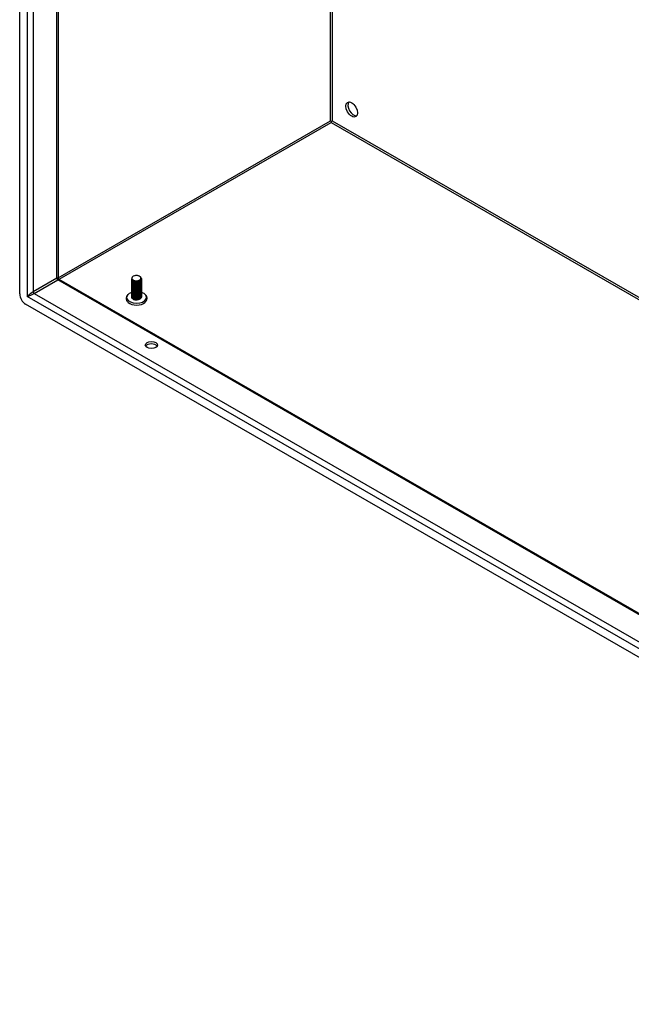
# Model space of a CAD drawing. Header units: inches. Extents: x 17 to 428, y 46 to 203.
# Tile 66 of 114: x 361 to 376, y 156 to 179. Entities that reach past the tile are written whole.
import ezdxf

# ---------------------------------------------------------------- set-up
doc = ezdxf.new("R2010")
doc.units = ezdxf.units.IN
doc.header["$MEASUREMENT"] = 0
doc.layers.add('Visible Edges(ANSI)', color=7, linetype='Continuous', lineweight=25)
doc.layers.add('Visible Tangent Edges(ANSI)', color=7, linetype='Continuous', lineweight=25)

msp = doc.modelspace()

# ---------------------------------------------------------------- linework, layer by layer
at = {"layer": 'Visible Edges(ANSI)'}
for p, q in [((361.247, 172.269), (361.247, 195.636)), ((362.152, 195.034), (362.152, 172.648)), ((368.604, 176.343), (368.604, 176.318)), ((364.08, 172.684), (364.085, 172.681)), ((362.168, 172.621), (390.012, 156.587)), ((363.891, 172.608), (363.891, 172.611)), ((363.891, 172.576), (363.891, 172.579)), ((363.891, 172.544), (363.891, 172.547)), ((363.891, 172.512), (363.891, 172.515)), ((363.891, 172.479), (363.891, 172.483)), ((363.891, 172.447), (363.891, 172.45)), ((363.933, 172.56), (363.921, 172.567)), ((363.933, 172.528), (363.921, 172.535)), ((363.933, 172.496), (363.921, 172.503)), ((363.933, 172.464), (363.921, 172.471)), ((363.933, 172.592), (363.926, 172.597)), ((364.073, 172.595), (364.073, 172.595)), ((364.086, 172.57), (364.073, 172.563)), ((364.086, 172.538), (364.073, 172.531)), ((364.086, 172.506), (364.073, 172.499)), ((364.086, 172.474), (364.073, 172.467)), ((364.086, 172.442), (364.073, 172.434)), ((364.124, 172.624), (364.124, 172.627)), ((364.124, 172.592), (364.124, 172.595)), ((364.124, 172.56), (364.124, 172.563)), ((364.124, 172.528), (364.124, 172.531)), ((364.124, 172.495), (364.124, 172.499)), ((364.124, 172.463), (364.124, 172.467)), ((363.891, 172.415), (363.891, 172.418)), ((363.891, 172.383), (363.891, 172.386)), ((363.891, 172.351), (363.891, 172.354)), ((363.891, 172.318), (363.891, 172.322)), ((363.891, 172.286), (363.891, 172.29)), ((363.891, 172.254), (363.891, 172.257)), ((363.891, 172.222), (363.891, 172.225)), ((363.933, 172.431), (363.921, 172.439)), ((363.933, 172.399), (363.921, 172.407)), ((363.933, 172.367), (363.921, 172.374)), ((363.933, 172.335), (363.921, 172.342)), ((363.933, 172.303), (363.921, 172.31)), ((363.933, 172.27), (363.921, 172.278)), ((363.933, 172.238), (363.921, 172.246)), ((363.933, 172.206), (363.921, 172.213)), ((364.086, 172.41), (364.073, 172.402)), ((364.086, 172.377), (364.073, 172.37)), ((364.086, 172.345), (364.073, 172.338)), ((364.086, 172.313), (364.073, 172.306)), ((364.086, 172.281), (364.073, 172.273)), ((364.086, 172.249), (364.073, 172.241)), ((364.086, 172.216), (364.073, 172.209)), ((364.124, 172.431), (364.124, 172.434)), ((364.124, 172.399), (364.124, 172.402)), ((364.124, 172.367), (364.124, 172.37)), ((364.124, 172.335), (364.124, 172.338)), ((364.124, 172.302), (364.124, 172.306)), ((364.124, 172.27), (364.124, 172.273)), ((364.124, 172.238), (364.124, 172.241)), ((364.124, 172.206), (364.124, 172.209)), ((390.082, 155.503), (361.386, 172.028)), ((363.891, 172.19), (363.891, 172.193)), ((363.933, 172.174), (363.921, 172.181)), ((363.926, 172.146), (363.921, 172.149)), ((364.086, 172.184), (364.073, 172.177)), ((364.086, 172.152), (364.073, 172.145))]:
    msp.add_line(p, q, dxfattribs=at)
at = {"layer": 'Visible Edges(ANSI)', "flags": 128}
for points in [[(364.085, 172.681), (364.099, 172.672), (364.111, 172.661), (364.118, 172.649), (364.123, 172.636), (364.123, 172.624), (364.12, 172.611), (364.114, 172.599), (364.104, 172.587), (364.091, 172.577), (364.076, 172.568), (364.058, 172.561), (364.039, 172.556), (364.018, 172.553), (363.998, 172.552), (363.977, 172.553), (363.958, 172.557), (363.94, 172.562), (363.925, 172.568), (363.912, 172.577), (363.901, 172.586), (363.895, 172.597), (363.892, 172.607), (363.892, 172.618), (363.896, 172.629)], [(364.077, 172.598), (364.086, 172.603), (364.094, 172.609), (364.1, 172.615), (364.105, 172.622), (364.109, 172.629), (364.111, 172.636), (364.111, 172.643), (364.11, 172.65), (364.107, 172.657), (364.103, 172.664), (364.098, 172.671), (364.091, 172.677), (364.083, 172.683), (364.074, 172.688), (364.064, 172.692), (364.053, 172.696), (364.041, 172.699), (364.029, 172.701), (364.017, 172.703), (364.004, 172.703), (363.992, 172.703), (363.979, 172.702), (363.967, 172.7), (363.955, 172.698)], [(362.168, 172.621), (362.162, 172.626), (362.156, 172.633), (362.153, 172.641), (362.152, 172.648)], [(363.891, 172.608), (363.892, 172.6), (363.895, 172.592), (363.9, 172.585), (363.907, 172.577), (363.915, 172.571), (363.925, 172.565), (363.937, 172.56), (363.949, 172.556), (363.963, 172.552), (363.977, 172.55), (363.992, 172.549), (364.007, 172.549), (364.023, 172.551), (364.038, 172.553), (364.052, 172.556), (364.066, 172.561), (364.078, 172.567), (364.09, 172.573), (364.1, 172.58), (364.108, 172.588), (364.115, 172.597), (364.12, 172.606), (364.123, 172.615), (364.124, 172.624)], [(363.891, 172.576), (363.892, 172.568), (363.895, 172.56), (363.9, 172.552), (363.907, 172.545), (363.915, 172.539), (363.925, 172.533), (363.937, 172.528), (363.949, 172.523), (363.963, 172.52), (363.977, 172.518), (363.992, 172.517), (364.007, 172.517), (364.023, 172.518), (364.038, 172.521), (364.052, 172.524), (364.066, 172.529), (364.078, 172.534), (364.09, 172.541), (364.1, 172.548), (364.108, 172.556), (364.115, 172.564), (364.12, 172.573), (364.123, 172.583), (364.124, 172.592)], [(363.891, 172.544), (363.892, 172.536), (363.895, 172.528), (363.9, 172.52), (363.907, 172.513), (363.915, 172.506), (363.925, 172.5), (363.937, 172.495), (363.949, 172.491), (363.963, 172.488), (363.977, 172.486), (363.992, 172.485), (364.007, 172.485), (364.023, 172.486), (364.038, 172.489), (364.052, 172.492), (364.066, 172.497), (364.078, 172.502), (364.09, 172.509), (364.1, 172.516), (364.108, 172.524), (364.115, 172.532), (364.12, 172.541), (364.123, 172.55), (364.124, 172.56)], [(363.891, 172.512), (363.892, 172.504), (363.895, 172.496), (363.9, 172.488), (363.907, 172.481), (363.915, 172.474), (363.925, 172.468), (363.937, 172.463), (363.949, 172.459), (363.963, 172.456), (363.977, 172.454), (363.992, 172.453), (364.007, 172.453), (364.023, 172.454), (364.038, 172.456), (364.052, 172.46), (364.066, 172.464), (364.078, 172.47), (364.09, 172.476), (364.1, 172.484), (364.108, 172.492), (364.115, 172.5), (364.12, 172.509), (364.123, 172.518), (364.124, 172.528)], [(363.891, 172.479), (363.892, 172.471), (363.895, 172.463), (363.9, 172.456), (363.907, 172.449), (363.915, 172.442), (363.925, 172.436), (363.937, 172.431), (363.949, 172.427), (363.963, 172.424), (363.977, 172.422), (363.992, 172.42), (364.007, 172.421), (364.023, 172.422), (364.038, 172.424), (364.052, 172.428), (364.066, 172.432), (364.078, 172.438), (364.09, 172.444), (364.1, 172.451), (364.108, 172.459), (364.115, 172.468), (364.12, 172.477), (364.123, 172.486), (364.124, 172.495)], [(363.891, 172.447), (363.892, 172.439), (363.895, 172.431), (363.9, 172.424), (363.907, 172.416), (363.915, 172.41), (363.925, 172.404), (363.937, 172.399), (363.949, 172.395), (363.963, 172.391), (363.977, 172.389), (363.992, 172.388), (364.007, 172.388), (364.023, 172.39), (364.038, 172.392), (364.052, 172.395), (364.066, 172.4), (364.078, 172.406), (364.09, 172.412), (364.1, 172.419), (364.108, 172.427), (364.115, 172.436), (364.12, 172.445), (364.123, 172.454), (364.124, 172.463)], [(364.121, 172.61), (364.123, 172.599), (364.123, 172.588), (364.12, 172.578), (364.115, 172.568), (364.107, 172.558), (364.097, 172.549), (364.085, 172.541), (364.071, 172.534), (364.056, 172.529), (364.04, 172.524), (364.023, 172.522), (364.005, 172.52), (363.988, 172.52), (363.971, 172.522), (363.955, 172.525), (363.941, 172.529), (363.927, 172.535), (363.916, 172.542), (363.906, 172.549), (363.899, 172.557), (363.894, 172.566), (363.892, 172.575), (363.892, 172.585), (363.895, 172.594)], [(364.121, 172.578), (364.123, 172.567), (364.123, 172.556), (364.12, 172.546), (364.115, 172.535), (364.107, 172.526), (364.097, 172.517), (364.085, 172.509), (364.071, 172.502), (364.056, 172.496), (364.04, 172.492), (364.023, 172.489), (364.005, 172.488), (363.988, 172.488), (363.971, 172.49), (363.955, 172.493), (363.941, 172.497), (363.927, 172.503), (363.916, 172.509), (363.906, 172.517), (363.899, 172.525), (363.894, 172.534), (363.892, 172.543), (363.892, 172.552), (363.895, 172.561)], [(364.121, 172.545), (364.123, 172.535), (364.123, 172.524), (364.12, 172.513), (364.115, 172.503), (364.107, 172.494), (364.097, 172.485), (364.085, 172.477), (364.071, 172.47), (364.056, 172.464), (364.04, 172.46), (364.023, 172.457), (364.006, 172.456), (363.988, 172.456), (363.971, 172.458), (363.955, 172.461), (363.941, 172.465), (363.927, 172.471), (363.916, 172.477), (363.906, 172.485), (363.899, 172.493), (363.894, 172.502), (363.892, 172.511), (363.892, 172.52), (363.895, 172.529)], [(364.121, 172.513), (364.123, 172.503), (364.123, 172.492), (364.12, 172.481), (364.115, 172.471), (364.107, 172.461), (364.097, 172.452), (364.085, 172.445), (364.071, 172.438), (364.056, 172.432), (364.04, 172.428), (364.023, 172.425), (364.006, 172.424), (363.988, 172.424), (363.971, 172.425), (363.955, 172.428), (363.941, 172.433), (363.927, 172.438), (363.916, 172.445), (363.906, 172.453), (363.899, 172.461), (363.894, 172.47), (363.892, 172.479), (363.892, 172.488), (363.895, 172.497)], [(364.121, 172.481), (364.123, 172.47), (364.123, 172.46), (364.12, 172.449), (364.115, 172.439), (364.107, 172.429), (364.097, 172.42), (364.085, 172.412), (364.071, 172.405), (364.056, 172.4), (364.04, 172.396), (364.023, 172.393), (364.006, 172.392), (363.988, 172.392), (363.971, 172.393), (363.955, 172.396), (363.941, 172.401), (363.927, 172.406), (363.916, 172.413), (363.906, 172.42), (363.899, 172.429), (363.894, 172.438), (363.892, 172.447), (363.892, 172.456), (363.895, 172.465)], [(364.121, 172.449), (364.123, 172.438), (364.123, 172.427), (364.12, 172.417), (364.115, 172.407), (364.107, 172.397), (364.097, 172.388), (364.085, 172.38), (364.071, 172.373), (364.056, 172.368), (364.04, 172.363), (364.023, 172.361), (364.005, 172.359), (363.988, 172.359), (363.971, 172.361), (363.955, 172.364), (363.941, 172.368), (363.927, 172.374), (363.916, 172.381), (363.906, 172.388), (363.899, 172.397), (363.894, 172.405), (363.892, 172.414), (363.892, 172.424), (363.895, 172.433)], [(363.904, 172.668), (363.899, 172.661), (363.896, 172.654), (363.894, 172.647), (363.894, 172.64), (363.895, 172.632), (363.898, 172.625), (363.902, 172.618), (363.907, 172.612), (363.913, 172.605), (363.921, 172.6), (363.93, 172.594), (363.939, 172.59), (363.95, 172.586), (363.961, 172.583), (363.973, 172.58), (363.986, 172.579), (363.998, 172.578), (364.011, 172.579), (364.023, 172.58), (364.036, 172.582), (364.047, 172.585), (364.058, 172.588), (364.068, 172.593), (364.077, 172.598)], [(363.933, 172.592), (363.938, 172.59), (363.942, 172.588), (363.947, 172.586), (363.953, 172.584), (363.958, 172.582), (363.964, 172.581), (363.97, 172.58), (363.976, 172.579), (363.982, 172.578), (363.988, 172.577), (363.995, 172.577), (364.001, 172.577), (364.008, 172.577), (364.014, 172.578), (364.021, 172.578), (364.027, 172.579), (364.033, 172.581), (364.04, 172.582), (364.046, 172.584), (364.051, 172.586), (364.057, 172.588), (364.063, 172.59), (364.068, 172.593), (364.073, 172.595)], [(363.933, 172.56), (363.938, 172.558), (363.942, 172.556), (363.947, 172.554), (363.953, 172.552), (363.958, 172.55), (363.964, 172.549), (363.97, 172.547), (363.976, 172.546), (363.982, 172.546), (363.988, 172.545), (363.995, 172.545), (364.001, 172.545), (364.008, 172.545), (364.014, 172.546), (364.021, 172.546), (364.027, 172.547), (364.033, 172.548), (364.039, 172.55), (364.046, 172.552), (364.051, 172.553), (364.057, 172.556), (364.063, 172.558), (364.068, 172.56), (364.073, 172.563)], [(363.933, 172.528), (363.938, 172.526), (363.942, 172.523), (363.947, 172.521), (363.953, 172.519), (363.958, 172.518), (363.964, 172.516), (363.97, 172.515), (363.976, 172.514), (363.982, 172.513), (363.988, 172.513), (363.995, 172.513), (364.001, 172.513), (364.008, 172.513), (364.014, 172.513), (364.021, 172.514), (364.027, 172.515), (364.033, 172.516), (364.039, 172.518), (364.046, 172.519), (364.051, 172.521), (364.057, 172.523), (364.063, 172.526), (364.068, 172.528), (364.073, 172.531)], [(363.933, 172.496), (363.938, 172.493), (363.942, 172.491), (363.947, 172.489), (363.953, 172.487), (363.958, 172.486), (363.964, 172.484), (363.97, 172.483), (363.976, 172.482), (363.982, 172.481), (363.988, 172.481), (363.995, 172.481), (364.001, 172.481), (364.008, 172.481), (364.014, 172.481), (364.021, 172.482), (364.027, 172.483), (364.033, 172.484), (364.039, 172.485), (364.046, 172.487), (364.051, 172.489), (364.057, 172.491), (364.063, 172.494), (364.068, 172.496), (364.073, 172.499)], [(363.933, 172.464), (363.938, 172.461), (363.942, 172.459), (363.947, 172.457), (363.953, 172.455), (363.958, 172.453), (363.964, 172.452), (363.97, 172.451), (363.976, 172.45), (363.982, 172.449), (363.988, 172.449), (363.995, 172.448), (364.001, 172.448), (364.008, 172.449), (364.014, 172.449), (364.021, 172.45), (364.027, 172.451), (364.033, 172.452), (364.039, 172.453), (364.046, 172.455), (364.051, 172.457), (364.057, 172.459), (364.063, 172.461), (364.068, 172.464), (364.073, 172.467)], [(363.83, 172.276), (363.817, 172.267), (363.805, 172.257), (363.794, 172.245), (363.784, 172.233), (363.776, 172.221), (363.77, 172.207), (363.765, 172.192), (363.762, 172.177), (363.761, 172.162), (363.763, 172.147), (363.767, 172.132), (363.772, 172.118), (363.779, 172.105), (363.788, 172.092), (363.798, 172.08), (363.81, 172.07)], [(363.891, 172.415), (363.892, 172.407), (363.895, 172.399), (363.9, 172.391), (363.907, 172.384), (363.915, 172.378), (363.925, 172.372), (363.937, 172.367), (363.949, 172.362), (363.963, 172.359), (363.977, 172.357), (363.992, 172.356), (364.007, 172.356), (364.023, 172.357), (364.038, 172.36), (364.052, 172.363), (364.066, 172.368), (364.078, 172.373), (364.09, 172.38), (364.1, 172.387), (364.108, 172.395), (364.115, 172.404), (364.12, 172.412), (364.123, 172.422), (364.124, 172.431)], [(363.891, 172.383), (363.892, 172.375), (363.895, 172.367), (363.9, 172.359), (363.907, 172.352), (363.915, 172.345), (363.925, 172.34), (363.937, 172.334), (363.949, 172.33), (363.963, 172.327), (363.977, 172.325), (363.992, 172.324), (364.007, 172.324), (364.023, 172.325), (364.038, 172.328), (364.052, 172.331), (364.066, 172.336), (364.078, 172.341), (364.09, 172.348), (364.1, 172.355), (364.108, 172.363), (364.115, 172.371), (364.12, 172.38), (364.123, 172.39), (364.124, 172.399)], [(363.891, 172.351), (363.892, 172.343), (363.895, 172.335), (363.9, 172.327), (363.907, 172.32), (363.915, 172.313), (363.925, 172.307), (363.937, 172.302), (363.949, 172.298), (363.963, 172.295), (363.977, 172.293), (363.992, 172.292), (364.007, 172.292), (364.023, 172.293), (364.038, 172.295), (364.052, 172.299), (364.066, 172.303), (364.078, 172.309), (364.09, 172.315), (364.1, 172.323), (364.108, 172.331), (364.115, 172.339), (364.12, 172.348), (364.123, 172.357), (364.124, 172.367)], [(363.891, 172.318), (363.892, 172.31), (363.895, 172.302), (363.9, 172.295), (363.907, 172.288), (363.915, 172.281), (363.925, 172.275), (363.937, 172.27), (363.949, 172.266), (363.963, 172.263), (363.977, 172.261), (363.992, 172.26), (364.007, 172.26), (364.023, 172.261), (364.038, 172.263), (364.052, 172.267), (364.066, 172.271), (364.078, 172.277), (364.09, 172.283), (364.1, 172.291), (364.108, 172.298), (364.115, 172.307), (364.12, 172.316), (364.123, 172.325), (364.124, 172.335)], [(363.891, 172.286), (363.892, 172.278), (363.895, 172.27), (363.9, 172.263), (363.907, 172.256), (363.915, 172.249), (363.925, 172.243), (363.937, 172.238), (363.949, 172.234), (363.963, 172.231), (363.977, 172.228), (363.992, 172.227), (364.007, 172.227), (364.023, 172.229), (364.038, 172.231), (364.052, 172.235), (364.066, 172.239), (364.078, 172.245), (364.09, 172.251), (364.1, 172.258), (364.108, 172.266), (364.115, 172.275), (364.12, 172.284), (364.123, 172.293), (364.124, 172.302)], [(363.891, 172.254), (363.892, 172.246), (363.895, 172.238), (363.9, 172.23), (363.907, 172.223), (363.915, 172.217), (363.925, 172.211), (363.937, 172.206), (363.949, 172.202), (363.963, 172.198), (363.977, 172.196), (363.992, 172.195), (364.007, 172.195), (364.023, 172.197), (364.038, 172.199), (364.052, 172.202), (364.066, 172.207), (364.078, 172.212), (364.09, 172.219), (364.1, 172.226), (364.108, 172.234), (364.115, 172.243), (364.12, 172.252), (364.123, 172.261), (364.124, 172.27)], [(363.891, 172.222), (363.892, 172.214), (363.895, 172.206), (363.9, 172.198), (363.907, 172.191), (363.915, 172.185), (363.925, 172.179), (363.937, 172.174), (363.949, 172.169), (363.963, 172.166), (363.977, 172.164), (363.992, 172.163), (364.007, 172.163), (364.023, 172.164), (364.038, 172.167), (364.052, 172.17), (364.066, 172.175), (364.078, 172.18), (364.09, 172.187), (364.1, 172.194), (364.108, 172.202), (364.115, 172.21), (364.12, 172.219), (364.123, 172.229), (364.124, 172.238)], [(364.121, 172.417), (364.123, 172.406), (364.123, 172.395), (364.12, 172.385), (364.115, 172.374), (364.107, 172.365), (364.097, 172.356), (364.085, 172.348), (364.071, 172.341), (364.056, 172.336), (364.04, 172.331), (364.023, 172.328), (364.005, 172.327), (363.988, 172.327), (363.971, 172.329), (363.955, 172.332), (363.941, 172.336), (363.927, 172.342), (363.916, 172.349), (363.906, 172.356), (363.899, 172.364), (363.894, 172.373), (363.892, 172.382), (363.892, 172.391), (363.895, 172.401)], [(364.121, 172.384), (364.123, 172.374), (364.123, 172.363), (364.12, 172.352), (364.115, 172.342), (364.107, 172.333), (364.097, 172.324), (364.085, 172.316), (364.071, 172.309), (364.056, 172.303), (364.04, 172.299), (364.023, 172.296), (364.005, 172.295), (363.988, 172.295), (363.971, 172.297), (363.955, 172.3), (363.941, 172.304), (363.927, 172.31), (363.916, 172.316), (363.906, 172.324), (363.899, 172.332), (363.894, 172.341), (363.892, 172.35), (363.892, 172.359), (363.895, 172.368)], [(364.121, 172.352), (364.123, 172.342), (364.123, 172.331), (364.12, 172.32), (364.115, 172.31), (364.107, 172.3), (364.097, 172.291), (364.085, 172.284), (364.071, 172.277), (364.056, 172.271), (364.04, 172.267), (364.023, 172.264), (364.005, 172.263), (363.988, 172.263), (363.971, 172.265), (363.955, 172.268), (363.941, 172.272), (363.927, 172.277), (363.916, 172.284), (363.906, 172.292), (363.899, 172.3), (363.894, 172.309), (363.892, 172.318), (363.892, 172.327), (363.895, 172.336)], [(364.121, 172.32), (364.123, 172.309), (364.123, 172.299), (364.12, 172.288), (364.115, 172.278), (364.107, 172.268), (364.097, 172.259), (364.085, 172.251), (364.071, 172.245), (364.056, 172.239), (364.04, 172.235), (364.023, 172.232), (364.005, 172.231), (363.988, 172.231), (363.971, 172.232), (363.955, 172.235), (363.941, 172.24), (363.927, 172.245), (363.916, 172.252), (363.906, 172.26), (363.899, 172.268), (363.894, 172.277), (363.892, 172.286), (363.892, 172.295), (363.895, 172.304)], [(364.121, 172.288), (364.123, 172.277), (364.123, 172.266), (364.12, 172.256), (364.115, 172.246), (364.107, 172.236), (364.097, 172.227), (364.085, 172.219), (364.071, 172.212), (364.056, 172.207), (364.04, 172.203), (364.023, 172.2), (364.005, 172.198), (363.988, 172.199), (363.971, 172.2), (363.955, 172.203), (363.941, 172.208), (363.927, 172.213), (363.916, 172.22), (363.906, 172.227), (363.899, 172.236), (363.894, 172.244), (363.892, 172.254), (363.892, 172.263), (363.895, 172.272)], [(364.121, 172.256), (364.123, 172.245), (364.123, 172.234), (364.12, 172.224), (364.115, 172.213), (364.107, 172.204), (364.097, 172.195), (364.085, 172.187), (364.071, 172.18), (364.056, 172.175), (364.04, 172.17), (364.023, 172.168), (364.006, 172.166), (363.988, 172.166), (363.971, 172.168), (363.955, 172.171), (363.941, 172.175), (363.927, 172.181), (363.916, 172.188), (363.906, 172.195), (363.899, 172.203), (363.894, 172.212), (363.892, 172.221), (363.892, 172.231), (363.895, 172.24)], [(364.121, 172.224), (364.123, 172.213), (364.123, 172.202), (364.12, 172.192), (364.115, 172.181), (364.107, 172.172), (364.097, 172.163), (364.085, 172.155), (364.071, 172.148), (364.056, 172.142), (364.04, 172.138), (364.023, 172.135), (364.006, 172.134), (363.988, 172.134), (363.971, 172.136), (363.955, 172.139), (363.941, 172.143), (363.927, 172.149), (363.916, 172.155), (363.906, 172.163), (363.899, 172.171), (363.894, 172.18), (363.892, 172.189), (363.892, 172.198), (363.895, 172.207)], [(363.933, 172.431), (363.938, 172.429), (363.942, 172.427), (363.947, 172.425), (363.953, 172.423), (363.958, 172.421), (363.964, 172.42), (363.97, 172.419), (363.976, 172.418), (363.982, 172.417), (363.988, 172.416), (363.995, 172.416), (364.001, 172.416), (364.008, 172.416), (364.014, 172.417), (364.021, 172.418), (364.027, 172.418), (364.033, 172.42), (364.039, 172.421), (364.046, 172.423), (364.051, 172.425), (364.057, 172.427), (364.063, 172.429), (364.068, 172.432), (364.073, 172.434)], [(363.933, 172.399), (363.938, 172.397), (363.942, 172.395), (363.947, 172.393), (363.953, 172.391), (363.958, 172.389), (363.964, 172.388), (363.97, 172.386), (363.976, 172.386), (363.982, 172.385), (363.988, 172.384), (363.995, 172.384), (364.001, 172.384), (364.008, 172.384), (364.014, 172.385), (364.021, 172.385), (364.027, 172.386), (364.033, 172.387), (364.039, 172.389), (364.046, 172.391), (364.051, 172.393), (364.057, 172.395), (364.063, 172.397), (364.068, 172.4), (364.073, 172.402)], [(363.933, 172.367), (363.938, 172.365), (363.942, 172.362), (363.947, 172.36), (363.953, 172.359), (363.958, 172.357), (363.964, 172.355), (363.97, 172.354), (363.976, 172.353), (363.982, 172.353), (363.988, 172.352), (363.995, 172.352), (364.001, 172.352), (364.008, 172.352), (364.014, 172.352), (364.021, 172.353), (364.027, 172.354), (364.033, 172.355), (364.039, 172.357), (364.046, 172.358), (364.051, 172.36), (364.057, 172.362), (364.063, 172.365), (364.068, 172.367), (364.073, 172.37)], [(363.933, 172.335), (363.938, 172.332), (363.942, 172.33), (363.947, 172.328), (363.953, 172.326), (363.958, 172.325), (363.964, 172.323), (363.97, 172.322), (363.976, 172.321), (363.982, 172.32), (363.988, 172.32), (363.995, 172.32), (364.001, 172.32), (364.008, 172.32), (364.014, 172.32), (364.021, 172.321), (364.027, 172.322), (364.033, 172.323), (364.039, 172.325), (364.046, 172.326), (364.051, 172.328), (364.057, 172.33), (364.063, 172.333), (364.068, 172.335), (364.073, 172.338)], [(363.933, 172.303), (363.938, 172.3), (363.942, 172.298), (363.947, 172.296), (363.953, 172.294), (363.958, 172.293), (363.964, 172.291), (363.97, 172.29), (363.976, 172.289), (363.982, 172.288), (363.988, 172.288), (363.995, 172.287), (364.001, 172.287), (364.008, 172.288), (364.014, 172.288), (364.021, 172.289), (364.027, 172.29), (364.033, 172.291), (364.039, 172.292), (364.046, 172.294), (364.051, 172.296), (364.057, 172.298), (364.063, 172.3), (364.068, 172.303), (364.073, 172.306)], [(363.933, 172.27), (363.938, 172.268), (363.942, 172.266), (363.947, 172.264), (363.953, 172.262), (363.958, 172.26), (363.964, 172.259), (363.97, 172.258), (363.976, 172.257), (363.982, 172.256), (363.988, 172.256), (363.995, 172.255), (364.001, 172.255), (364.008, 172.255), (364.014, 172.256), (364.021, 172.257), (364.027, 172.258), (364.033, 172.259), (364.039, 172.26), (364.046, 172.262), (364.051, 172.264), (364.057, 172.266), (364.063, 172.268), (364.068, 172.271), (364.073, 172.273)], [(363.933, 172.238), (363.938, 172.236), (363.942, 172.234), (363.947, 172.232), (363.953, 172.23), (363.958, 172.228), (363.964, 172.227), (363.97, 172.226), (363.976, 172.225), (363.982, 172.224), (363.988, 172.223), (363.995, 172.223), (364.001, 172.223), (364.008, 172.223), (364.014, 172.224), (364.021, 172.224), (364.027, 172.225), (364.033, 172.227), (364.039, 172.228), (364.046, 172.23), (364.051, 172.232), (364.057, 172.234), (364.063, 172.236), (364.068, 172.239), (364.073, 172.241)], [(363.933, 172.206), (363.938, 172.204), (363.942, 172.201), (363.947, 172.199), (363.953, 172.198), (363.958, 172.196), (363.964, 172.195), (363.97, 172.193), (363.976, 172.192), (363.982, 172.192), (363.988, 172.191), (363.995, 172.191), (364.001, 172.191), (364.008, 172.191), (364.014, 172.191), (364.021, 172.192), (364.027, 172.193), (364.033, 172.194), (364.039, 172.196), (364.046, 172.198), (364.051, 172.199), (364.057, 172.202), (364.063, 172.204), (364.068, 172.206), (364.073, 172.209)], [(364.205, 172.07), (364.217, 172.08), (364.227, 172.092), (364.236, 172.105), (364.243, 172.118), (364.248, 172.132), (364.252, 172.147), (364.253, 172.162), (364.253, 172.177), (364.25, 172.192), (364.245, 172.207), (364.239, 172.221), (364.231, 172.233), (364.221, 172.245), (364.21, 172.257), (364.198, 172.267), (364.185, 172.276)], [(363.891, 172.19), (363.892, 172.182), (363.895, 172.174), (363.9, 172.166), (363.907, 172.159), (363.915, 172.152), (363.925, 172.146), (363.937, 172.141), (363.949, 172.137), (363.963, 172.134), (363.977, 172.132), (363.992, 172.131), (364.007, 172.131), (364.023, 172.132), (364.038, 172.135), (364.052, 172.138), (364.066, 172.143), (364.078, 172.148), (364.09, 172.155), (364.1, 172.162), (364.108, 172.17), (364.115, 172.178), (364.12, 172.187), (364.123, 172.196), (364.124, 172.206)], [(364.073, 172.145), (364.068, 172.142), (364.063, 172.14), (364.057, 172.137), (364.052, 172.135), (364.046, 172.133), (364.039, 172.132), (364.033, 172.131), (364.026, 172.129), (364.02, 172.129), (364.013, 172.128), (364.006, 172.128), (363.999, 172.128), (363.992, 172.128), (363.986, 172.128), (363.979, 172.129), (363.972, 172.13), (363.966, 172.131), (363.96, 172.133), (363.953, 172.134), (363.947, 172.136), (363.942, 172.138), (363.936, 172.141), (363.931, 172.143), (363.926, 172.146)], [(363.933, 172.174), (363.938, 172.172), (363.942, 172.169), (363.947, 172.167), (363.953, 172.165), (363.958, 172.164), (363.964, 172.162), (363.97, 172.161), (363.976, 172.16), (363.982, 172.159), (363.988, 172.159), (363.995, 172.159), (364.001, 172.159), (364.008, 172.159), (364.014, 172.159), (364.021, 172.16), (364.027, 172.161), (364.033, 172.162), (364.039, 172.164), (364.046, 172.165), (364.051, 172.167), (364.057, 172.169), (364.063, 172.172), (364.068, 172.174), (364.073, 172.177)], [(364.085, 172.151), (364.084, 172.151), (364.084, 172.151), (364.084, 172.151), (364.084, 172.151), (364.084, 172.151), (364.083, 172.151), (364.083, 172.151), (364.083, 172.15), (364.083, 172.15), (364.082, 172.15), (364.082, 172.15), (364.082, 172.15), (364.082, 172.15), (364.082, 172.15), (364.081, 172.15), (364.081, 172.149), (364.081, 172.149), (364.081, 172.149), (364.08, 172.149), (364.08, 172.149), (364.08, 172.149), (364.08, 172.149), (364.08, 172.149), (364.079, 172.148)]]:
    msp.add_lwpolyline(points, dxfattribs=at)
at = {"layer": 'Visible Edges(ANSI)'}
for centre, major_axis, ratio in [((369.086, 176.623), (-0.097, 0.169), 0.578093), ((364.356, 171.063), (0.145, 0), 0.575862)]:
    msp.add_ellipse(centre, major_axis=major_axis, ratio=ratio, dxfattribs=at)
for centre, major_axis, ratio, start_param, end_param in [((369.134, 176.651), (-0.097, 0.169), 0.578093, 0.24866, 2.892933), ((368.604, 176.343), (0.031, -0.0179), 0.001672, 3.927958, 4.713356), ((368.604, 176.343), (0.031, 0.0179), 0.001672, 4.711422, 5.49682), ((364.007, 172.638), (0.116, 0), 0.575862, 2.039103, 2.673286), ((361.386, 172.189), (-0.098, 0.171), 0.578093, 0.787332, 2.358128), ((364.007, 172.187), (-0.236, 0), 0.575862, 5.216584, 10.479872), ((364.007, 172.145), (0.238, 0), 0.575862, 3.729223, 5.695555), ((364.356, 171.008), (0.145, 0), 0.575862, 0.339371, 2.802222)]:
    msp.add_ellipse(centre, major_axis=major_axis, ratio=ratio, start_param=start_param, end_param=end_param, dxfattribs=at)
at = {"layer": 'Visible Tangent Edges(ANSI)'}
for p, q in [((361.427, 195.485), (361.427, 172.213)), ((361.567, 195.37), (361.567, 172.319)), ((362.123, 172.639), (362.123, 195.05)), ((368.582, 176.356), (368.582, 191.331)), ((368.626, 191.306), (368.626, 176.356)), ((362.152, 172.653), (368.582, 176.356)), ((362.176, 172.616), (368.604, 176.318)), ((368.604, 176.318), (390.012, 163.99)), ((368.626, 176.356), (390.012, 164.04)), ((362.123, 172.639), (361.567, 172.319)), ((361.589, 172.281), (362.145, 172.601)), ((390.012, 156.554), (362.145, 172.601)), ((390.041, 155.735), (361.427, 172.213)), ((361.589, 172.281), (390.012, 155.913))]:
    msp.add_line(p, q, dxfattribs=at)
for centre, major_axis, ratio, start_param, end_param in [((362.053, 172.573), (-0.0986, -0.0765), 0.115347, 3.052378, 3.837777), ((362.145, 172.626), (-0.0155, 0.0269), 0.578093, 0.787332, 2.358128), ((362.053, 172.573), (0.115, 0.047), 0.112147, 5.58637, 6.369835), ((361.497, 172.253), (-0.0986, -0.0765), 0.115347, 3.837777, 5.408573), ((361.497, 172.253), (0.115, 0.047), 0.112147, 4.015574, 5.58637), ((361.589, 172.306), (-0.0155, 0.0269), 0.578093, 0.787332, 2.358128)]:
    msp.add_ellipse(centre, major_axis=major_axis, ratio=ratio, start_param=start_param, end_param=end_param, dxfattribs=at)

doc.saveas('drawing.dxf')
